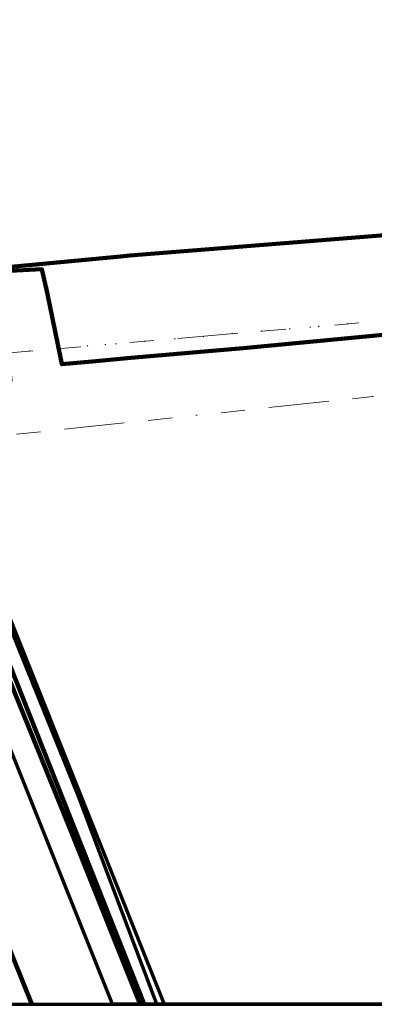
# Model space of a CAD drawing. Header units: metres. Extents: x 242122 to 243107, y 567823 to 568786.
# Tile 37 of 89: x 242609 to 242638, y 567823 to 567905. Entities that reach past the tile are written whole.
import ezdxf
from ezdxf.lldxf.tags import DXFTag

# ---------------------------------------------------------------- set-up
doc = ezdxf.new("R2010")
doc.units = ezdxf.units.M
doc.linetypes.add('RI-OVERIG-SO', pattern=[17, 5, -2, 2, -2, 0, -2, 2, -2])
for name, color, linetype, lineweight in [('B-WE-KL-DATA_DUCT_ZIGGO BV-G', 90, 'Continuous', 100), ('B-WE-KL-DATA_KABELBED_KPN BV-G', 90, 'Continuous', 100), ('B-WE-KL-DATA_KABELBED_ZIGGO BV-G', 90, 'Continuous', 100), ('B-WE-KL-DATA_MANTELBUIS_POLYVINYLCHLORIDE PVC_KPN BV-G', 90, 'Continuous', 100), ('B-WE-KL-ET_LS_400 V_ENEXIS NETBEHEER BV-G', 190, 'KL-LS-SO', 18), ('B-WE-KL-ET_LS_KABELBED_ENEXIS NETBEHEER BV-G', 190, 'Continuous', 100), ('B-WE-KL-GAS_HD_STAAL_100_8 BAR_ENEXIS NETBEHEER BV-G', 30, 'KL-GAS_HD-SO', 18), ('B-WE-OG-INFO_ORIENTATIEPOLYGOON-GV', 7, 'Continuous', 70), ('B-WE-RI-VRIJVERVAL_GEMEENTE TYNAARLO-G', 210, 'RI-OVERIG-SO', 18), ('B-WE-RI-VRIJVERVAL_HULPSTUK_GEMEENTE TYNAARLO-S', 210, 'Continuous', 18)]:
    doc.layers.add(name, color=color, linetype=linetype, lineweight=lineweight)
doc.layers.add('B-WE-OG-INFO_EIS VOORZORGSMAATREGEL_ENEXIS NETBEHEER BV-GV', color=7, linetype='Continuous', lineweight=70, true_color=0xfa194b)
doc.layers.add('B-WE-OG-INFO_EIS VOORZORGSMAATREGEL_WATERBEDRIJF GRONINGEN-GV', color=7, linetype='Continuous', lineweight=70, true_color=0xfa194b)
doc.styles.add('NLCS-ISO', font='NLCS-ISO.ttf')
doc.styles.get("Standard").update_dxf_attribs({"font": 'arial.ttf'})
tags = doc.linetypes.add('KL-GAS_HD-SO', pattern='A,4,-1,[69,NLCS.shx,S=0.5,R=0,X=0,Y=0],-1,4,-1,["H",Standard,S=1,R=0,X=0,Y=-0.5],-2', length=13).pattern_tags.tags
tags[18] = DXFTag(74, 10)
tags = doc.linetypes.add('KL-LS-SO', pattern='A,4,-1,[103,NLCS.shx,S=0.75,R=0,X=0,Y=0],-1,4,-1,["L",Standard,S=1,R=0,X=0,Y=-0.5],-2', length=13).pattern_tags.tags
tags[18] = DXFTag(74, 10)

# ---------------------------------------------------------------- blocks, each defined once
blk = doc.blocks.new('SRI-HULP_OVERIG-SO')
at = {"color": 0, "linetype": 'ByBlock', "lineweight": 18}
for points in [[(-0.14, 0.14), (0.14, -0.14)], [(0.14, 0.14), (-0.14, -0.14)]]:
    blk.add_lwpolyline(points, dxfattribs=at)
at = {"color": 0, "linetype": 'ByBlock', "lineweight": 18, "style": 'NLCS-ISO', "flags": 1}
for tag, p in [('TYPE', (1.5, 0)), ('OMSCHRIJVING', (1.5, -3)), ('LABEL', (1.5, -1.5))]:
    blk.add_attdef(tag, p, '', height=1, dxfattribs=at)

msp = doc.modelspace()

# ---------------------------------------------------------------- linework, layer by layer
at = {"layer": 'B-WE-KL-DATA_DUCT_ZIGGO BV-G'}
for points in [[(242566.024, 567954.478), (242574.981, 567932.938), (242587.34, 567900.522), (242592.427, 567888.035), (242593.337, 567886.779), (242595.084, 567885.368), (242596.442, 567884.615), (242598.841, 567883.776), (242607.153, 567882.335), (242607.887, 567874.878), (242606.801, 567874.172), (242605.687, 567873.18), (242604.748, 567872.021), (242604.038, 567870.789), (242603.526, 567869.462), (242603.107, 567867.521), (242602.917, 567865.545), (242602.92, 567864.221), (242603.246, 567862.88), (242603.878, 567861.255), (242619.023, 567823.164)], [(242619.023, 567823.164), (242603.878, 567861.255), (242603.246, 567862.88), (242602.953, 567863.657), (242602.92, 567864.221), (242602.917, 567865.545), (242603.107, 567867.521), (242603.526, 567869.462), (242604.038, 567870.789), (242604.748, 567872.021), (242605.687, 567873.18), (242606.801, 567874.172), (242607.887, 567874.878), (242607.153, 567882.335), (242598.841, 567883.776), (242596.442, 567884.615), (242595.084, 567885.368), (242593.337, 567886.779), (242592.427, 567888.035), (242587.34, 567900.522), (242574.981, 567932.938), (242566.024, 567954.478)], [(242619.023, 567823.164), (242603.878, 567861.255), (242603.246, 567862.88), (242602.953, 567863.657), (242602.92, 567864.221), (242602.917, 567865.545), (242603.107, 567867.521), (242603.526, 567869.462), (242604.038, 567870.789), (242604.748, 567872.021), (242605.687, 567873.18), (242606.801, 567874.172), (242607.887, 567874.878), (242607.153, 567882.335), (242598.841, 567883.776), (242596.442, 567884.615), (242595.084, 567885.368), (242593.337, 567886.779), (242592.427, 567888.035), (242587.34, 567900.522), (242574.981, 567932.938), (242566.024, 567954.478)], [(242566.024, 567954.478), (242574.981, 567932.938), (242587.34, 567900.522), (242592.427, 567888.035), (242593.337, 567886.779), (242595.084, 567885.368), (242596.442, 567884.615), (242598.841, 567883.776), (242607.153, 567882.335), (242607.887, 567874.878), (242606.801, 567874.172), (242605.687, 567873.18), (242604.748, 567872.021), (242604.038, 567870.789), (242603.526, 567869.462), (242603.107, 567867.521), (242602.917, 567865.545), (242602.92, 567864.221), (242603.246, 567862.88), (242603.878, 567861.255), (242619.023, 567823.164)]]:
    msp.add_lwpolyline(points, dxfattribs=at)
at = {"layer": 'B-WE-KL-DATA_KABELBED_KPN BV-G'}
for points in [[(242564.82, 567957.087), (242568.693, 567948.347), (242571.673, 567941.4), (242572.888, 567938.419), (242588.899, 567896.991), (242592.126, 567888.752), (242592.759, 567887.878), (242593.462, 567887.06), (242594.23, 567886.301), (242595.057, 567885.608), (242595.938, 567884.985), (242596.867, 567884.436), (242597.838, 567883.966), (242598.844, 567883.576), (242610.508, 567884.18), (242610.975, 567882.116), (242612.041, 567876.979), (242612.173, 567876.289), (242614.703, 567876.529), (242617.893, 567876.82), (242627.248, 567877.619), (242645.001, 567879.305)], [(242610.825, 567882.778), (242610.975, 567882.116), (242612.041, 567876.979), (242612.113, 567876.601)]]:
    msp.add_lwpolyline(points, dxfattribs=at)
at = {"layer": 'B-WE-KL-DATA_KABELBED_ZIGGO BV-G'}
msp.add_lwpolyline([(242619.023, 567823.164), (242603.878, 567861.255)], dxfattribs=at)
at = {"layer": 'B-WE-KL-DATA_MANTELBUIS_POLYVINYLCHLORIDE PVC_KPN BV-G'}
msp.add_lwpolyline([(242610.825, 567882.778), (242610.975, 567882.116), (242612.041, 567876.979), (242612.113, 567876.601)], dxfattribs=at)
at = {"layer": 'B-WE-KL-ET_LS_400 V_ENEXIS NETBEHEER BV-G'}
for points in [[(242788.446, 567900.907), (242779.722, 567899.983), (242683.623, 567890.565), (242682.826, 567890.494), (242617.835, 567885.312), (242617.038, 567885.243), (242605.562, 567884.164)], [(242618.774, 567823.164), (242602.932, 567862.024)], [(242600.87, 567844.94), (242609.669, 567823.164)]]:
    msp.add_lwpolyline(points, dxfattribs=at)
at = {"layer": 'B-WE-KL-ET_LS_KABELBED_ENEXIS NETBEHEER BV-G'}
for points in [[(242788.446, 567900.907), (242779.722, 567899.983), (242683.623, 567890.565), (242682.826, 567890.494), (242617.835, 567885.312), (242617.038, 567885.243), (242605.562, 567884.164)], [(242618.774, 567823.164), (242602.932, 567862.024)], [(242600.87, 567844.94), (242609.669, 567823.164)]]:
    msp.add_lwpolyline(points, dxfattribs=at)
at = {"layer": 'B-WE-KL-GAS_HD_STAAL_100_8 BAR_ENEXIS NETBEHEER BV-G'}
msp.add_lwpolyline([(242556.88, 567978.769), (242586.17, 567903.959), (242586.906, 567902.099), (242592.209, 567888.808), (242593.451, 567885.705), (242618.52, 567823.164)], dxfattribs=at)
at = {"layer": 'B-WE-OG-INFO_EIS VOORZORGSMAATREGEL_ENEXIS NETBEHEER BV-GV'}
msp.add_lwpolyline([(242558.748, 567979.485), (242588.03, 567904.695), (242595.308, 567886.449), (242620.679, 567823.164), (242616.369, 567823.164), (242591.594, 567884.961), (242585.048, 567901.358), (242555.018, 567978.04)], dxfattribs=at)
at = {"layer": 'B-WE-OG-INFO_EIS VOORZORGSMAATREGEL_WATERBEDRIJF GRONINGEN-GV'}
msp.add_lwpolyline([(243107.149, 567823.164), (242620.075, 567823.164), (242613.552, 567840.417), (242604.665, 567862.336), (242600.013, 567874.036), (242595.611, 567884.916), (242590.515, 567896.376), (242583.324, 567915.213), (242578.01, 567928.594), (242572.747, 567946.276), (242567.057, 567965.148), (242562.962, 567977.755), (242558.478, 567989.904), (242555.107, 567999.377), (242551.357, 568007.892), (242542.948, 568028.382), (242541.695, 568028.067), (242541.69, 568028.067), (242541.684, 568028.072), (242533.072, 568047.778)], dxfattribs=at)
at = {"layer": 'B-WE-OG-INFO_ORIENTATIEPOLYGOON-GV'}
msp.add_lwpolyline([(242122.038, 568786.461), (242122.038, 567823.164), (243107.149, 567823.164), (243107.149, 568786.461)], close=True, dxfattribs=at)
at = {"layer": 'B-WE-RI-VRIJVERVAL_GEMEENTE TYNAARLO-G'}
for points in [[(242587.739, 567875.534), (242650.564, 567880.884)], [(242595.374, 567869.11), (242638.033, 567873.603)]]:
    msp.add_lwpolyline(points, dxfattribs=at)

# ---------------------------------------------------------------- block references
at = {"layer": 'B-WE-RI-VRIJVERVAL_HULPSTUK_GEMEENTE TYNAARLO-S', "xscale": 0.2, "yscale": 0.2, "zscale": 0.2}
for p in [(242628.745, 567879.029), (242631.134, 567879.226), (242633.524, 567879.429), (242635.9, 567879.652), (242619.072, 567878.202), (242621.553, 567878.412), (242623.955, 567878.609), (242626.344, 567878.845), (242609.504, 567877.402), (242611.906, 567877.599), (242614.295, 567877.809), (242616.684, 567877.992), (242638.033, 567873.603)]:
    msp.add_blockref('SRI-HULP_OVERIG-SO', p, dxfattribs=at)

doc.saveas('drawing.dxf')
